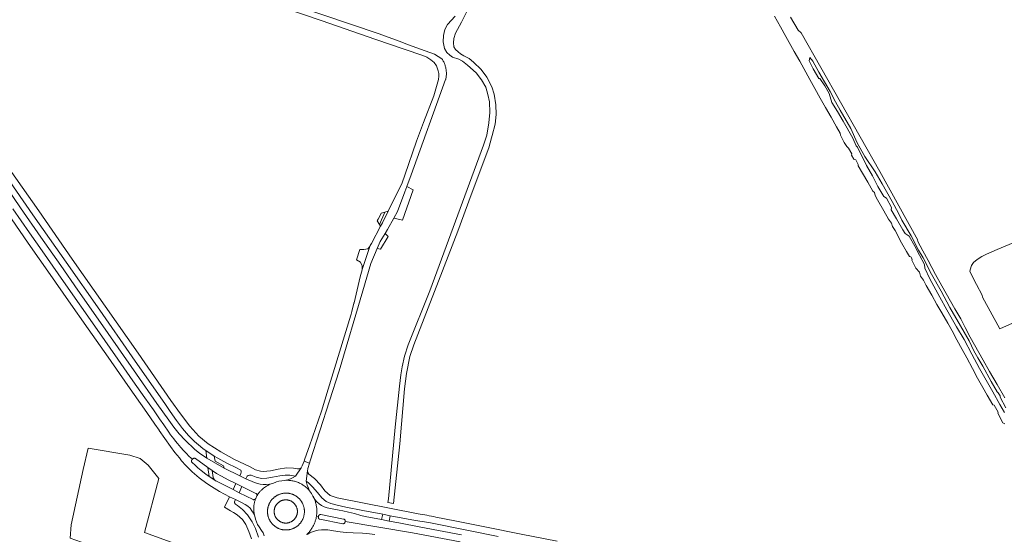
# Model space of a CAD drawing. Extents: x 152825 to 164088, y 457113 to 463005.
# Tile 63 of 256: x 156077 to 156585, y 459518 to 459784. Entities that reach past the tile are written whole.
import ezdxf

# ---------------------------------------------------------------- set-up
doc = ezdxf.new("R2010")
doc.units = 0
doc.header["$LTSCALE"] = 0.5
for name, color, linetype, lineweight in [('B-PV-VH-GESLOTENVERHARDING_ASFALT-GV', 251, 'CONTINUOUS', 18), ('B-PV-VH-HALFVERHARDING-GV', 251, 'CONTINUOUS', 18), ('B-PV-VH-HALFVERHARDING_GRAVEL-GV', 251, 'CONTINUOUS', 18), ('B-PV-VH-HALFVERHARDING_GRIND-GV', 251, 'CONTINUOUS', 18), ('B-PV-VH-ONVERHARD-GV', 251, 'CONTINUOUS', 18), ('B-PV-VH-ONVERHARD_ZAND-GV', 251, 'CONTINUOUS', 18), ('B-PV-VH-OPENVERHARDING_BETONSTRAATSTEEN-GV', 251, 'CONTINUOUS', 18), ('B-PV-VH-OPENVERHARDING_STRAATBAKSTEEN-GV', 251, 'CONTINUOUS', 18)]:
    doc.layers.add(name, color=color, linetype=linetype, lineweight=lineweight)

msp = doc.modelspace()

# ---------------------------------------------------------------- linework, layer by layer
at = {"layer": 'B-PV-VH-GESLOTENVERHARDING_ASFALT-GV', "flags": 128}
for points in [[(156067.002, 459707.826), (156084.156, 459683.436), (156101.234, 459658.868), (156118.548, 459634.129), (156135.363, 459610.001), (156152.44, 459585.529), (156154.831, 459581.904), (156158.148, 459577.286), (156161.261, 459573.151), (156164.37, 459569.537), (156167.527, 459566.382), (156170.531, 459563.743), (156171.943, 459562.638), (156173.283, 459561.651), (156177.662, 459558.803), (156179.417, 459557.809), (156184.166, 459555.193), (156189.1, 459552.721), (156191.035, 459551.799), (156191.389, 459551.528), (156191.538, 459551.097), (156191.522, 459550.583), (156191.36, 459549.887), (156190.806, 459548.669), (156193.985, 459547.149), (156194.525, 459548.412), (156195.12, 459548.909), (156195.791, 459549.055), (156196.581, 459548.946), (156199.167, 459547.92), (156201.925, 459547.336), (156204.672, 459547.462), (156207.746, 459547.89), (156211.52, 459548.708), (156214.209, 459549.064), (156216.612, 459549.023), (156219.546, 459548.524), (156222.363, 459552.7), (156221.46, 459552.195), (156220.513, 459552.232), (156218.436, 459552.605), (156214.962, 459552.803), (156210.62, 459552.125), (156206.627, 459551.26), (156202.855, 459550.857), (156201.44, 459551.084), (156198.98, 459551.816), (156195.727, 459553.434), (156188.138, 459557.113), (156181.064, 459560.995), (156174.552, 459565.133), (156169.765, 459569.181), (156164.968, 459574.263), (156160.143, 459580.691), (156155.253, 459587.533), (156138.341, 459611.942), (156121.394, 459636.164), (156104.421, 459660.56), (156087.094, 459685.391), (156069.938, 459709.93)], [(156073.803, 459686.366), (156082.338, 459674.141), (156088.937, 459664.689), (156099.883, 459649.011), (156117.224, 459624.173), (156127.968, 459608.785), (156135.698, 459597.713), (156141.847, 459588.906), (156146.227, 459582.633), (156149.364, 459578.139), (156151.567, 459574.984), (156154.163, 459571.265), (156155.131, 459569.886), (156155.955, 459568.753), (156156.704, 459567.757), (156157.664, 459566.526), (156158.694, 459565.259), (156159.536, 459564.26), (156160.414, 459563.254), (156161.775, 459561.759), (156163.178, 459560.293), (156164.772, 459558.715), (156166.403, 459557.194), (156166.564, 459557.375), (156166.591, 459557.407), (156166.651, 459557.472), (156166.718, 459557.53), (156166.789, 459557.583), (156166.865, 459557.629), (156166.944, 459557.668), (156167.027, 459557.699), (156167.112, 459557.723), (156167.199, 459557.739), (156167.288, 459557.747), (156167.376, 459557.747), (156167.464, 459557.74), (156167.552, 459557.724), (156167.637, 459557.7), (156167.72, 459557.669), (156167.799, 459557.631), (156167.876, 459557.585), (156167.947, 459557.533), (156174.347, 459552.925), (156176.573, 459551.338), (156178.74, 459549.943), (156181.334, 459548.42), (156184.846, 459546.6), (156188.763, 459544.646), (156191.919, 459543.114), (156199.08, 459539.608), (156199.161, 459539.57), (156199.238, 459539.525), (156199.311, 459539.473), (156199.38, 459539.415), (156199.442, 459539.351), (156199.499, 459539.282), (156199.549, 459539.208), (156199.593, 459539.13), (156199.629, 459539.048), (156199.658, 459538.963), (156199.679, 459538.876), (156199.692, 459538.788), (156199.698, 459538.698), (156199.695, 459538.609), (156199.685, 459538.52), (156199.666, 459538.432), (156199.752, 459538.535), (156199.887, 459538.748), (156199.936, 459538.825), (156200.01, 459538.936), (156200.156, 459539.151), (156200.24, 459539.274), (156200.324, 459539.388), (156200.495, 459539.621), (156200.701, 459539.888), (156200.936, 459540.178), (156201.199, 459540.486), (156201.468, 459540.785), (156201.732, 459541.063), (156201.989, 459541.319), (156202.285, 459541.6), (156202.692, 459541.962), (156203.053, 459542.261), (156203.52, 459542.621), (156204.084, 459543.019), (156204.558, 459543.324), (156205.177, 459543.685), (156205.827, 459544.022), (156206.502, 459544.33), (156206.976, 459544.524), (156207.599, 459544.749), (156206.047, 459544.393), (156204.483, 459544.178), (156202.938, 459544.159), (156201.36, 459544.325), (156199.847, 459544.675), (156198.354, 459545.239), (156193.985, 459547.149), (156190.806, 459548.669), (156182.691, 459552.556), (156173.767, 459557.745), (156170.023, 459560.318), (156167.695, 459562.21), (156162.558, 459566.989), (156159.572, 459570.3), (156156.797, 459573.693), (156154.149, 459577.354), (156148.108, 459586.01), (156137.566, 459601.143), (156128.091, 459614.752), (156117.729, 459629.574), (156107.298, 459644.474), (156098.461, 459657.25), (156088.215, 459671.887), (156077.761, 459686.932), (156070.806, 459697.063)], [(156073.033, 459681.265), (156081.725, 459668.802), (156093.091, 459652.497), (156102.541, 459639.011), (156112.609, 459624.548), (156122.86, 459609.886), (156133.081, 459595.256), (156142.801, 459581.303), (156146.988, 459575.282), (156149.213, 459572.162), (156149.251, 459572.108), (156155.117, 459563.733), (156157.307, 459560.781), (156159.631, 459557.87), (156160.771, 459556.443), (156163.038, 459554.036), (156166.319, 459550.798), (156169.918, 459547.668), (156173.807, 459544.715), (156176.22, 459543.104), (156180.417, 459540.578), (156185.464, 459537.858), (156188.607, 459536.375), (156192.107, 459534.732), (156193.648, 459533.903), (156194.896, 459532.997), (156196.07, 459531.885), (156197.041, 459530.674), (156197.807, 459529.306), (156198.52, 459527.889), (156198.399, 459528.32), (156198.317, 459528.65), (156198.221, 459529.084), (156198.134, 459529.562), (156198.064, 459530.041), (156198.011, 459530.529), (156197.976, 459531.003), (156197.959, 459531.462), (156197.959, 459532.038), (156197.98, 459532.554), (156198.027, 459533.125), (156198.073, 459533.517), (156198.134, 459533.927), (156198.209, 459534.342), (156198.304, 459534.784), (156198.409, 459535.206), (156198.525, 459535.617), (156198.648, 459536.005), (156198.687, 459536.129), (156198.737, 459536.262), (156198.857, 459536.587), (156198.927, 459536.763), (156198.943, 459536.834), (156198.891, 459536.757), (156198.832, 459536.685), (156198.767, 459536.618), (156198.697, 459536.557), (156198.622, 459536.503), (156198.542, 459536.455), (156198.458, 459536.414), (156198.372, 459536.38), (156198.282, 459536.354), (156198.191, 459536.336), (156198.099, 459536.325), (156198.005, 459536.323), (156197.913, 459536.328), (156197.821, 459536.342), (156197.73, 459536.363), (156197.642, 459536.392), (156197.615, 459536.403), (156190.415, 459539.955), (156187.338, 459541.566), (156178.507, 459545.993), (156178.424, 459546.05), (156175.005, 459548.227), (156173.256, 459549.461), (156170.846, 459551.384), (156169.236, 459552.737), (156167.715, 459554.136), (156166.24, 459555.494), (156166.192, 459555.535), (156166.13, 459555.596), (156166.074, 459555.663), (156166.025, 459555.735), (156165.982, 459555.811), (156165.946, 459555.891), (156165.918, 459555.974), (156165.897, 459556.059), (156165.884, 459556.145), (156165.879, 459556.232), (156165.883, 459556.32), (156165.894, 459556.406), (156165.913, 459556.492), (156165.939, 459556.575), (156165.974, 459556.655), (156166.015, 459556.732), (156166.063, 459556.805), (156166.118, 459556.873), (156166.403, 459557.194), (156164.772, 459558.715), (156163.178, 459560.293), (156161.775, 459561.759), (156160.414, 459563.254), (156159.536, 459564.26), (156158.694, 459565.259), (156157.664, 459566.526), (156156.704, 459567.757), (156155.955, 459568.753), (156155.131, 459569.886), (156154.163, 459571.265), (156151.567, 459574.984), (156149.364, 459578.139), (156146.227, 459582.633), (156141.847, 459588.906), (156135.698, 459597.713), (156127.968, 459608.785), (156117.224, 459624.173), (156099.883, 459649.011), (156088.937, 459664.689), (156082.338, 459674.141), (156073.803, 459686.366)], [(156354.418, 459514.915), (156335.909, 459518.557), (156318, 459522.17), (156301.63, 459525.443), (156291.913, 459527.371), (156290.767, 459527.613), (156289.62, 459527.847), (156288.472, 459528.073), (156287.321, 459528.291), (156286.17, 459528.501), (156285.016, 459528.704), (156283.862, 459528.898), (156282.706, 459529.085), (156281.999, 459529.195), (156241.028, 459537.22), (156237.391, 459538.535), (156234.595, 459540.886), (156232.346, 459543.941), (156229.327, 459547.219), (156226.429, 459549.573), (156225.805, 459550.389), (156225.655, 459551.3), (156225.067, 459545.883), (156226.236, 459545.108), (156228.352, 459542.949), (156230.869, 459539.981), (156233.038, 459537.278), (156235.312, 459535.353), (156237.744, 459534.371), (156241.085, 459533.522), (156245.399, 459532.549), (156254.249, 459530.792), (156264.485, 459528.93), (156268.315, 459528.069), (156281.45, 459525.661), (156288.319, 459524.513), (156309.673, 459520.251), (156324.112, 459517.375)], [(156225.248, 459518.348), (156225.533, 459518.615), (156225.826, 459518.903), (156226.015, 459519.096), (156226.266, 459519.364), (156226.518, 459519.646), (156226.753, 459519.921), (156227.022, 459520.252), (156227.308, 459520.624), (156227.576, 459520.994), (156227.852, 459521.398), (156228.08, 459521.755), (156228.326, 459522.162), (156228.547, 459522.555), (156228.749, 459522.936), (156228.942, 459523.326), (156229.138, 459523.751), (156229.325, 459524.191), (156229.47, 459524.557), (156229.606, 459524.929), (156229.75, 459525.353), (156229.886, 459525.796), (156229.994, 459526.184), (156230.107, 459526.639), (156230.216, 459527.139), (156230.33, 459527.77), (156230.375, 459528.07), (156230.425, 459528.458), (156230.474, 459528.939), (156230.506, 459529.366), (156230.53, 459529.914), (156230.535, 459530.417), (156230.522, 459531.002), (156230.495, 459531.486), (156230.454, 459531.973), (156230.399, 459532.444), (156230.334, 459532.898), (156230.267, 459533.288), (156230.155, 459533.841), (156230.04, 459534.328), (156229.913, 459534.801), (156229.773, 459535.263), (156229.631, 459535.692), (156229.505, 459536.04), (156229.335, 459536.476), (156229.197, 459536.803), (156229.026, 459537.185), (156228.894, 459537.462), (156228.735, 459537.78), (156228.513, 459538.197), (156227.692, 459539.524), (156226.796, 459540.845), (156226.577, 459541.107), (156226.347, 459541.369), (156225.996, 459541.745), (156225.629, 459542.114), (156225.289, 459542.434), (156224.891, 459542.783), (156224.5, 459543.104), (156224.05, 459543.447), (156223.553, 459543.796), (156223.123, 459544.074), (156222.754, 459544.297), (156222.405, 459544.495), (156222.009, 459544.706), (156221.537, 459544.937), (156221.001, 459545.175), (156220.557, 459545.354), (156220.053, 459545.538), (156219.568, 459545.695), (156219.077, 459545.837), (156218.635, 459545.949), (156218.196, 459546.046), (156217.599, 459546.157), (156217.05, 459546.237), (156216.543, 459546.293), (156216.056, 459546.33), (156215.464, 459546.353), (156214.909, 459546.354), (156214.48, 459546.341), (156214.027, 459546.314), (156212.447, 459546.136), (156210.979, 459545.921), (156209.787, 459545.573), (156209.042, 459545.28), (156207.599, 459544.749), (156206.976, 459544.524), (156206.502, 459544.33), (156205.827, 459544.022), (156205.177, 459543.685), (156204.558, 459543.324), (156204.084, 459543.019), (156203.52, 459542.621), (156203.053, 459542.261), (156202.692, 459541.962), (156202.285, 459541.6), (156201.989, 459541.319), (156201.732, 459541.063), (156201.468, 459540.785), (156201.199, 459540.486), (156200.936, 459540.178), (156200.701, 459539.888), (156200.495, 459539.621), (156200.324, 459539.388), (156200.24, 459539.274), (156200.156, 459539.151), (156200.01, 459538.936), (156199.936, 459538.825), (156199.887, 459538.748), (156199.752, 459538.535), (156199.666, 459538.432), (156199.64, 459538.347), (156199.612, 459538.277), (156198.989, 459536.915), (156198.943, 459536.834), (156198.927, 459536.763), (156198.857, 459536.587), (156198.737, 459536.262), (156198.687, 459536.129), (156198.648, 459536.005), (156198.525, 459535.617), (156198.409, 459535.206), (156198.304, 459534.784), (156198.209, 459534.342), (156198.134, 459533.927), (156198.073, 459533.517), (156198.027, 459533.125), (156197.98, 459532.554), (156197.959, 459532.038), (156197.959, 459531.462), (156197.976, 459531.003), (156198.011, 459530.529), (156198.064, 459530.041), (156198.134, 459529.562), (156198.221, 459529.084), (156198.317, 459528.65), (156198.399, 459528.32), (156198.52, 459527.889), (156198.976, 459526.331), (156199.413, 459524.845), (156199.986, 459523.474), (156200.746, 459522.291), (156201.952, 459520.508), (156202.775, 459519.202), (156203.437, 459517.727)], [(156305.148, 459518.155), (156284.206, 459522.16), (156272.836, 459524.357), (156267.825, 459525.301), (156263.869, 459526.046), (156255.509, 459527.621), (156253.22, 459528.24), (156249.927, 459529.215), (156246.866, 459529.973), (156243.946, 459530.623), (156242.012, 459530.97), (156237.624, 459531.708), (156235.847, 459532.113), (156234.371, 459532.624), (156232.957, 459533.319), (156231.674, 459534.213), (156230.548, 459535.262), (156229.558, 459536.497), (156228.513, 459538.197), (156228.735, 459537.78), (156228.894, 459537.462), (156229.026, 459537.185), (156229.197, 459536.803), (156229.335, 459536.476), (156229.505, 459536.04), (156229.631, 459535.692), (156229.773, 459535.263), (156229.913, 459534.801), (156230.04, 459534.328), (156230.155, 459533.841), (156230.267, 459533.288), (156230.334, 459532.898), (156230.399, 459532.444), (156230.454, 459531.973), (156230.495, 459531.486), (156230.522, 459531.002), (156230.535, 459530.417), (156230.53, 459529.914), (156230.506, 459529.366), (156230.474, 459528.939), (156230.425, 459528.458), (156230.375, 459528.07), (156230.33, 459527.77), (156231.355, 459527.607), (156231.384, 459527.814), (156231.398, 459527.901), (156231.421, 459527.986), (156231.45, 459528.069), (156231.488, 459528.149), (156231.532, 459528.225), (156231.583, 459528.297), (156231.64, 459528.364), (156231.703, 459528.426), (156231.772, 459528.481), (156231.845, 459528.53), (156231.923, 459528.572), (156232.003, 459528.607), (156232.087, 459528.635), (156232.173, 459528.655), (156232.26, 459528.667), (156232.348, 459528.671), (156232.437, 459528.667), (156232.524, 459528.655), (156232.534, 459528.653), (156244.283, 459526.365), (156244.371, 459526.349), (156244.458, 459526.325), (156244.542, 459526.293), (156244.623, 459526.254), (156244.7, 459526.208), (156244.773, 459526.156), (156244.84, 459526.097), (156244.902, 459526.032), (156244.959, 459525.962), (156245.008, 459525.887), (156245.052, 459525.808), (156245.087, 459525.726), (156245.115, 459525.641), (156245.136, 459525.553), (156245.149, 459525.464), (156245.153, 459525.375), (156245.15, 459525.285), (156245.144, 459525.228), (156245.132, 459525.162), (156279.849, 459519.22), (156304.448, 459514.522)], [(156200.424, 459516.933), (156198.843, 459521.446), (156197.235, 459524.941), (156194.763, 459528.559), (156192.231, 459531.245), (156189.598, 459533.369), (156188.628, 459534.079), (156188.146, 459534.668), (156188.028, 459535.162), (156188.607, 459536.375), (156185.464, 459537.858), (156182.864, 459532.481), (156186.085, 459530.603), (156187.547, 459529.797), (156189.392, 459528.586), (156192.161, 459526.123), (156193.986, 459523.515), (156195.542, 459519.989), (156196.796, 459516.143)], [(156304.448, 459514.522), (156279.849, 459519.22), (156245.132, 459525.162), (156245.061, 459524.781), (156245.043, 459524.694), (156245.017, 459524.609), (156244.984, 459524.526), (156244.944, 459524.447), (156244.896, 459524.372), (156244.843, 459524.301), (156244.782, 459524.236), (156244.717, 459524.176), (156244.646, 459524.122), (156244.571, 459524.075), (156244.491, 459524.035), (156244.409, 459524.002), (156244.323, 459523.977), (156244.236, 459523.959), (156244.148, 459523.95), (156244.059, 459523.948), (156243.97, 459523.955), (156243.919, 459523.962), (156232.13, 459526.237), (156232.045, 459526.25), (156231.961, 459526.271), (156231.88, 459526.3), (156231.801, 459526.337), (156231.727, 459526.38), (156231.656, 459526.43), (156231.591, 459526.486), (156231.531, 459526.548), (156231.477, 459526.616), (156231.429, 459526.688), (156231.389, 459526.764), (156231.356, 459526.844), (156231.33, 459526.926), (156231.312, 459527.01), (156231.301, 459527.096), (156231.299, 459527.182), (156231.305, 459527.269), (156231.318, 459527.353), (156231.319, 459527.356), (156231.355, 459527.607), (156230.33, 459527.77), (156230.216, 459527.139), (156230.107, 459526.639), (156229.994, 459526.184), (156229.886, 459525.796), (156229.75, 459525.353), (156229.606, 459524.929), (156229.47, 459524.557), (156229.325, 459524.191), (156229.138, 459523.751), (156228.942, 459523.326), (156228.749, 459522.936), (156228.547, 459522.555), (156228.326, 459522.162), (156228.08, 459521.755), (156227.852, 459521.398), (156227.576, 459520.994), (156227.308, 459520.624), (156227.022, 459520.252), (156226.753, 459519.921), (156226.518, 459519.646), (156226.266, 459519.364), (156226.015, 459519.096), (156225.826, 459518.903), (156225.533, 459518.615), (156225.248, 459518.348)], [(156225.514, 459518.33), (156226.861, 459519.152), (156228.255, 459519.808), (156229.768, 459520.309), (156231.291, 459520.649), (156232.849, 459520.843), (156234.426, 459520.848), (156236.176, 459520.702), (156239.081, 459520.267), (156242.549, 459519.798), (156245.68, 459519.445), (156249.179, 459519.174), (156254.096, 459519.011), (156256.224, 459518.873), (156260.485, 459518.384)]]:
    msp.add_lwpolyline(points, dxfattribs=at)
for points in [[(156225.655, 459551.3), (156225.905, 459552.21), (156225.949, 459552.369), (156226.781, 459555.209), (156223.961, 459556.234), (156223.005, 459553.897), (156222.363, 459552.7), (156219.546, 459548.524), (156218.296, 459547.751), (156217.032, 459547.12), (156215.55, 459546.621), (156214.027, 459546.314), (156214.48, 459546.341), (156214.909, 459546.354), (156215.464, 459546.353), (156216.056, 459546.33), (156216.543, 459546.293), (156217.05, 459546.237), (156217.599, 459546.157), (156218.196, 459546.046), (156218.635, 459545.949), (156219.077, 459545.837), (156219.568, 459545.695), (156220.053, 459545.538), (156220.557, 459545.354), (156221.001, 459545.175), (156221.537, 459544.937), (156222.009, 459544.706), (156222.405, 459544.495), (156222.754, 459544.297), (156223.123, 459544.074), (156223.553, 459543.796), (156224.05, 459543.447), (156224.5, 459543.104), (156224.891, 459542.783), (156225.289, 459542.434), (156225.629, 459542.114), (156225.996, 459541.745), (156226.347, 459541.369), (156226.577, 459541.107), (156226.796, 459540.845), (156226.161, 459542.279), (156225.515, 459543.809), (156225.067, 459545.883)], [(156191.919, 459543.114), (156188.763, 459544.646), (156187.338, 459541.566), (156190.415, 459539.955)], [(156215.207, 459539.719), (156215.483, 459539.697), (156215.757, 459539.668), (156216.03, 459539.631), (156216.303, 459539.585), (156216.573, 459539.532), (156216.843, 459539.471), (156217.11, 459539.402), (156217.375, 459539.326), (156217.638, 459539.242), (156217.898, 459539.15), (156218.156, 459539.051), (156218.41, 459538.944), (156218.661, 459538.83), (156218.909, 459538.709), (156219.154, 459538.581), (156219.394, 459538.445), (156219.631, 459538.303), (156219.863, 459538.154), (156220.091, 459537.998), (156220.314, 459537.836), (156220.532, 459537.667), (156220.746, 459537.492), (156220.954, 459537.311), (156221.157, 459537.124), (156221.354, 459536.931), (156221.546, 459536.733), (156221.732, 459536.529), (156221.912, 459536.32), (156222.086, 459536.106), (156222.253, 459535.886), (156222.415, 459535.662), (156222.569, 459535.433), (156222.717, 459535.2), (156222.858, 459534.963), (156222.992, 459534.722), (156223.119, 459534.477), (156223.239, 459534.228), (156223.352, 459533.977), (156223.457, 459533.721), (156223.555, 459533.463), (156223.645, 459533.203), (156223.728, 459532.939), (156223.803, 459532.674), (156223.87, 459532.406), (156223.93, 459532.137), (156223.981, 459531.865), (156224.025, 459531.593), (156224.061, 459531.319), (156224.089, 459531.045), (156224.109, 459530.77), (156224.121, 459530.494), (156224.125, 459530.218), (156224.124, 459530.115), (156224.117, 459529.839), (156224.102, 459529.564), (156224.08, 459529.289), (156224.049, 459529.015), (156224.01, 459528.742), (156223.963, 459528.47), (156223.908, 459528.199), (156223.846, 459527.93), (156223.776, 459527.663), (156223.698, 459527.398), (156223.612, 459527.136), (156223.519, 459526.876), (156223.418, 459526.619), (156223.31, 459526.365), (156223.195, 459526.115), (156223.073, 459525.867), (156222.943, 459525.624), (156222.806, 459525.384), (156222.663, 459525.148), (156222.512, 459524.917), (156222.355, 459524.69), (156222.192, 459524.468), (156222.022, 459524.25), (156221.846, 459524.038), (156221.664, 459523.83), (156221.476, 459523.628), (156221.282, 459523.432), (156221.082, 459523.241), (156220.877, 459523.057), (156220.667, 459522.878), (156220.452, 459522.705), (156220.231, 459522.539), (156220.006, 459522.379), (156219.777, 459522.226), (156219.543, 459522.079), (156219.305, 459521.939), (156219.063, 459521.807), (156218.818, 459521.681), (156218.568, 459521.562), (156218.316, 459521.451), (156218.06, 459521.347), (156217.802, 459521.251), (156217.54, 459521.162), (156217.277, 459521.081), (156217.011, 459521.007), (156216.743, 459520.941), (156216.473, 459520.883), (156216.201, 459520.833), (156215.929, 459520.791), (156215.655, 459520.756), (156215.38, 459520.73), (156215.105, 459520.711), (156214.829, 459520.701), (156214.553, 459520.698), (156214.277, 459520.704), (156214.002, 459520.717), (156213.727, 459520.739), (156213.452, 459520.768), (156213.179, 459520.805), (156212.906, 459520.851), (156212.636, 459520.904), (156212.367, 459520.965), (156212.099, 459521.034), (156211.834, 459521.11), (156211.571, 459521.194), (156211.311, 459521.286), (156211.053, 459521.385), (156210.799, 459521.492), (156210.547, 459521.606), (156210.3, 459521.727), (156210.055, 459521.855), (156209.815, 459521.991), (156209.578, 459522.133), (156209.346, 459522.282), (156209.118, 459522.438), (156208.895, 459522.6), (156208.677, 459522.769), (156208.463, 459522.944), (156208.255, 459523.125), (156208.052, 459523.312), (156207.854, 459523.505), (156207.663, 459523.703), (156207.477, 459523.907), (156207.297, 459524.116), (156207.123, 459524.33), (156206.956, 459524.55), (156206.795, 459524.774), (156206.64, 459525.003), (156206.492, 459525.236), (156206.351, 459525.473), (156206.217, 459525.714), (156206.09, 459525.959), (156205.97, 459526.208), (156205.858, 459526.459), (156205.752, 459526.715), (156205.654, 459526.973), (156205.564, 459527.233), (156205.481, 459527.497), (156205.406, 459527.762), (156205.339, 459528.03), (156205.279, 459528.299), (156205.228, 459528.571), (156205.184, 459528.843), (156205.148, 459529.117), (156205.12, 459529.391), (156205.1, 459529.666), (156205.088, 459529.942), (156205.084, 459530.218), (156205.085, 459530.321), (156205.091, 459530.597), (156205.106, 459530.872), (156205.13, 459531.147), (156205.16, 459531.421), (156205.199, 459531.694), (156205.246, 459531.966), (156205.301, 459532.237), (156205.363, 459532.506), (156205.433, 459532.773), (156205.511, 459533.038), (156205.597, 459533.3), (156205.69, 459533.56), (156205.791, 459533.817), (156205.898, 459534.071), (156206.014, 459534.321), (156206.136, 459534.569), (156206.266, 459534.812), (156206.403, 459535.052), (156206.546, 459535.288), (156206.697, 459535.519), (156206.854, 459535.746), (156207.017, 459535.968), (156207.187, 459536.186), (156207.363, 459536.398), (156207.545, 459536.606), (156207.733, 459536.808), (156207.927, 459537.004), (156208.127, 459537.195), (156208.332, 459537.379), (156208.542, 459537.558), (156208.757, 459537.731), (156208.977, 459537.897), (156209.203, 459538.057), (156209.432, 459538.21), (156209.666, 459538.357), (156209.904, 459538.497), (156210.146, 459538.629), (156210.391, 459538.755), (156210.641, 459538.874), (156210.893, 459538.985), (156211.149, 459539.089), (156211.407, 459539.185), (156211.669, 459539.274), (156211.932, 459539.355), (156212.198, 459539.429), (156212.466, 459539.495), (156212.736, 459539.553), (156213.008, 459539.603), (156213.28, 459539.645), (156213.554, 459539.68), (156213.829, 459539.706), (156214.104, 459539.725), (156214.38, 459539.735), (156214.656, 459539.738), (156214.932, 459539.732)]]:
    msp.add_lwpolyline(points, close=True, dxfattribs=at)
at = {"layer": 'B-PV-VH-HALFVERHARDING-GV', "flags": 128}
for points in [[(156466.527, 459785.943), (156469.538, 459780.312), (156472.397, 459775.336), (156476.604, 459767.677), (156479.505, 459762.596), (156484.696, 459753.204), (156487.297, 459748.579), (156490.03, 459743.539), (156492.897, 459738.742), (156495.758, 459733.792), (156498.549, 459728.798), (156500.328, 459725.525), (156500.561, 459724.391), (156502.485, 459720.692), (156503.812, 459718.622), (156504.685, 459717.826), (156506.416, 459714.777), (156506.229, 459714.186), (156507.487, 459712.038), (156508.421, 459711.803), (156509.718, 459709.364), (156509.652, 459708.663), (156511.96, 459704.868), (156514.632, 459700.266), (156517.139, 459695.569), (156518.028, 459694.879), (156518.509, 459693.413), (156519.567, 459691.123), (156522.892, 459685.369), (156525.344, 459681.105), (156526.803, 459679.132), (156527.39, 459677.272), (156528.709, 459675.187), (156532.086, 459668.87), (156534.624, 459664.426), (156536.145, 459661.891), (156536.9, 459661.762), (156537.542, 459660.401), (156537.31, 459659.906), (156539.432, 459655.871), (156541.213, 459653.847), (156541.867, 459651.768), (156543.379, 459649.672), (156544.763, 459646.85), (156547.583, 459641.835), (156550.284, 459637.153), (156552.858, 459632.839), (156555.943, 459627.498), (156558.164, 459623.466), (156560.595, 459618.827), (156563.31, 459613.857), (156565.652, 459609.481), (156568.661, 459604.087), (156571.209, 459599.052), (156573.86, 459594.261), (156576.115, 459590.36), (156579.101, 459585.225), (156579.795, 459585.154), (156581.807, 459581.574), (156581.615, 459581.014), (156584.177, 459576.03), (156585.292, 459575.465)], [(156585.281, 459588.875), (156581.359, 459595.712), (156577.364, 459602.531), (156574.121, 459608.414), (156567.39, 459620.213), (156564.82, 459625.166), (156562.522, 459629.61), (156559.54, 459634.863), (156552.883, 459646.692), (156549.575, 459652.577), (156545.779, 459659.762), (156543.039, 459664.772), (156540.195, 459669.913), (156540.453, 459670.286), (156520.751, 459705.709), (156480.28, 459777.21), (156478.691, 459778.705), (156474.775, 459785.302)], [(156585.083, 459581.29), (156582.701, 459585.436), (156579.172, 459591.994), (156575.646, 459598.064), (156572.259, 459604.075), (156568.255, 459611.375), (156564.263, 459618.935), (156560.417, 459625.573), (156555.408, 459634.255), (156551.743, 459640.909), (156546.59, 459650.269), (156544.082, 459655.774), (156543.799, 459657.687), (156541.218, 459662.493), (156538.798, 459667.257), (156535.911, 459672.355), (156533.814, 459673.681), (156532.688, 459675.554), (156529.395, 459681.337), (156526.668, 459686.013), (156526.804, 459687.18), (156524.317, 459691.891), (156522.875, 459692.855), (156519.887, 459698.014), (156517.091, 459703.455), (156514.036, 459708.86), (156509.302, 459718.253), (156508.6, 459718.888), (156506.864, 459722.88), (156501.961, 459731.754), (156499.013, 459736.632), (156496.087, 459741.279), (156494.707, 459745.947), (156492.48, 459750.008), (156489.863, 459753.715), (156489.391, 459753.676), (156486.541, 459758.704), (156484.348, 459762.758), (156484.699, 459764.51), (156486.223, 459762.679), (156489.39, 459756.99), (156495.254, 459746.939), (156497.914, 459741.75), (156500.37, 459737.303), (156505.887, 459727.961), (156509.156, 459720.428), (156513.078, 459713.54), (156518.482, 459705.525), (156521.982, 459699.311), (156527.236, 459690.193), (156530.538, 459684.21), (156532.253, 459680.661), (156537.036, 459672.563), (156540.701, 459665.077), (156543.123, 459661.134), (156547.458, 459652.671), (156552.504, 459643.892), (156556.852, 459635.574), (156562.352, 459626.096), (156566.913, 459618.255), (156569.329, 459613.165), (156571.407, 459609.529), (156573.898, 459605.262), (156578.185, 459597.326), (156581.333, 459591.959), (156581.906, 459591.429), (156582.799, 459589.859), (156582.845, 459589.185), (156585.835, 459583.753)]]:
    msp.add_lwpolyline(points, dxfattribs=at)
at = {"layer": 'B-PV-VH-HALFVERHARDING_GRAVEL-GV', "flags": 128}
msp.add_lwpolyline([(156596.93, 459672.077), (156581.322, 459665.411), (156575.855, 459663.054), (156573.492, 459661.898), (156570.989, 459660.384), (156569.15, 459658.726), (156568.178, 459657.206), (156567.479, 459654.927), (156567.183, 459654.033), (156570.756, 459647.366), (156573.584, 459641.96), (156573.783, 459640.907), (156582.678, 459624.446), (156589.297, 459627.397)], dxfattribs=at)
at = {"layer": 'B-PV-VH-HALFVERHARDING_GRIND-GV', "flags": 128}
msp.add_lwpolyline([(156265.531, 459684.707), (156263.649, 459684.161), (156263.169, 459683.006), (156262.157, 459681.091), (156261.68, 459680.188), (156262.852, 459678.325)], close=True, dxfattribs=at)
at = {"layer": 'B-PV-VH-ONVERHARD-GV', "flags": 128}
msp.add_lwpolyline([(156194.961, 459493.816), (156197.813, 459493.773), (156198.548, 459497.3), (156198.897, 459500), (156195.097, 459500), (156141.701, 459519.416), (156149.09, 459547.283), (156143.541, 459554.17), (156139.507, 459557.53), (156134.128, 459559.252), (156112.603, 459562.99), (156110.036, 459551.867), (156103.842, 459523.444), (156103.394, 459516.401), (156109.103, 459514.396), (156140.434, 459506.278), (156154.16, 459501.903), (156181.921, 459495.127), (156187.757, 459494.295)], close=True, dxfattribs=at)
at = {"layer": 'B-PV-VH-ONVERHARD_ZAND-GV', "flags": 128}
msp.add_lwpolyline([(156301.822, 459785.822), (156297.923, 459781.501), (156296.567, 459778.959), (156295.804, 459775.993), (156295.634, 459772.689), (156296.398, 459769.27), (156297.493, 459767.112), (156299.128, 459765.809), (156300.526, 459764.778), (156303.665, 459763.67), (156305.299, 459762.774), (156305.553, 459762.591), (156308.283, 459760.616), (156312.679, 459756.692), (156315.466, 459753.043), (156317.668, 459749.225), (156318.733, 459745.431), (156319.486, 459741.603), (156319.737, 459736.208), (156319.298, 459730.812), (156318.105, 459724.538), (156316.43, 459719.31), (156304.414, 459686.553), (156288.743, 459644.187), (156277.597, 459616.283), (156275.71, 459610.373), (156274.578, 459604.903), (156273.883, 459600.789), (156273.129, 459594.879), (156270.99, 459573.851), (156267.411, 459536.777), (156267.201, 459534.92), (156270.121, 459534.414), (156273.367, 459565.211), (156275.763, 459593.552), (156276.762, 459601.386), (156278.453, 459610.219), (156280.614, 459616.256), (156293.215, 459649.129), (156303.297, 459674.909), (156310.178, 459693.613), (156319.134, 459717.958), (156320.652, 459723.151), (156320.989, 459724.305), (156322.449, 459730.142), (156322.987, 459735.211), (156322.833, 459740.05), (156321.911, 459745.656), (156320.759, 459749.42), (156318.146, 459754.489), (156315.225, 459758.359), (156311.372, 459762.162), (156309.013, 459764.087), (156306.34, 459765.499), (156304.573, 459766.433), (156303.343, 459767.396), (156301.975, 459768.637), (156301.154, 459769.983), (156300.935, 459772.095), (156301.203, 459774.345), (156302.007, 459777.184), (156305.062, 459782.862), (156307.957, 459788.273)], dxfattribs=at)
msp.add_lwpolyline([(156254.068, 459655.687), (156257.858, 459666.936), (156256.746, 459665.786), (156254.687, 459665.383), (156252.78, 459665.425), (156250.926, 459660.097), (156253.074, 459658.966), (156253.875, 459657.021), (156253.874, 459654.972)], close=True, dxfattribs=at)
at = {"layer": 'B-PV-VH-OPENVERHARDING_BETONSTRAATSTEEN-GV', "flags": 128}
msp.add_lwpolyline([(156204.395, 459793.358), (156232.716, 459783.596), (156260.873, 459773.763), (156275.632, 459768.878), (156285.25, 459765.513), (156287.174, 459764.655), (156289.372, 459763.292), (156291.015, 459761.933), (156292.17, 459760.217), (156293.044, 459757.751), (156293.388, 459756.316), (156293.45, 459754.898), (156293.232, 459753.275), (156290.827, 459744.849), (156285.502, 459730.963), (156281.903, 459721.36), (156275.908, 459703.818), (156274.449, 459699.862), (156267.303, 459685.221), (156264.379, 459679.23), (156263.411, 459677.437), (156258.643, 459668.6), (156258.045, 459667.491), (156257.858, 459666.936), (156254.068, 459655.687), (156253.874, 459654.972), (156252.871, 459651.271), (156249.708, 459638.023), (156249.653, 459637.796), (156248.617, 459633.457), (156248.246, 459632.119), (156248.094, 459631.622), (156236.373, 459593.349), (156232.919, 459582.072), (156226.726, 459564.065), (156224.416, 459557.347), (156223.961, 459556.234), (156226.781, 459555.209), (156227.128, 459556.394), (156242.118, 459602.775), (156254.304, 459644.21), (156258.429, 459658.236), (156261.703, 459665.964), (156263.242, 459669.598), (156265.698, 459673.693), (156266.953, 459675.786), (156270.149, 459681.668), (156272.045, 459685.157), (156275.921, 459695.307), (156276.865, 459697.905), (156279.092, 459704.034), (156296.957, 459753.195), (156296.97, 459753.247), (156297.068, 459753.699), (156297.151, 459754.154), (156297.218, 459754.611), (156297.269, 459755.071), (156297.305, 459755.532), (156297.324, 459755.995), (156297.328, 459756.457), (156297.315, 459756.92), (156297.286, 459757.381), (156297.242, 459757.842), (156297.181, 459758.3), (156297.105, 459758.756), (156297.013, 459759.21), (156296.905, 459759.66), (156296.782, 459760.106), (156296.644, 459760.547), (156296.49, 459760.983), (156296.321, 459761.414), (156296.138, 459761.839), (156295.94, 459762.257), (156295.727, 459762.668), (156295.501, 459763.071), (156295.261, 459763.466), (156295.007, 459763.853), (156291.194, 459766.258), (156277.34, 459771.311), (156274.295, 459772.421), (156262.587, 459776.691), (156202.96, 459797.138)], dxfattribs=at)
for points in [[(156280.284, 459696.34), (156276.865, 459697.905), (156275.921, 459695.307), (156272.045, 459685.157), (156270.149, 459681.668), (156274.713, 459680.598)], [(156267.25, 459672.191), (156265.698, 459673.693), (156263.242, 459669.598), (156261.703, 459665.964), (156263.3, 459665.579)], [(156177.662, 459558.803), (156173.283, 459561.651), (156173.767, 459557.745), (156182.691, 459552.556), (156182.459, 459553.892), (156178.024, 459556.298)], [(156167.464, 459557.74), (156167.376, 459557.747), (156167.288, 459557.747), (156167.199, 459557.739), (156167.112, 459557.723), (156167.027, 459557.699), (156166.944, 459557.668), (156166.865, 459557.629), (156166.789, 459557.583), (156166.718, 459557.53), (156166.651, 459557.472), (156166.591, 459557.407), (156166.564, 459557.375), (156166.403, 459557.194), (156166.118, 459556.873), (156166.063, 459556.805), (156166.015, 459556.732), (156165.974, 459556.655), (156165.939, 459556.575), (156165.913, 459556.492), (156165.894, 459556.406), (156165.883, 459556.32), (156165.879, 459556.232), (156165.884, 459556.145), (156165.897, 459556.059), (156165.918, 459555.974), (156165.946, 459555.891), (156165.982, 459555.811), (156166.025, 459555.735), (156166.074, 459555.663), (156166.13, 459555.596), (156166.192, 459555.535), (156166.24, 459555.494), (156167.715, 459554.136), (156169.236, 459552.737), (156170.846, 459551.384), (156173.256, 459549.461), (156175.005, 459548.227), (156174.347, 459552.925), (156167.947, 459557.533), (156167.876, 459557.585), (156167.799, 459557.631), (156167.72, 459557.669), (156167.637, 459557.7), (156167.552, 459557.724)], [(156176.573, 459551.338), (156174.347, 459552.925), (156175.005, 459548.227), (156178.424, 459546.05), (156178.284, 459546.153), (156178.15, 459546.262), (156178.02, 459546.378), (156177.896, 459546.499), (156177.778, 459546.626), (156177.666, 459546.758), (156177.56, 459546.896), (156177.46, 459547.038), (156177.367, 459547.184), (156177.281, 459547.335), (156177.202, 459547.489), (156177.13, 459547.647), (156177.066, 459547.808)], [(156178.74, 459549.943), (156176.573, 459551.338), (156177.066, 459547.808), (156177.13, 459547.647), (156177.202, 459547.489), (156177.281, 459547.335), (156177.367, 459547.184), (156177.46, 459547.038), (156177.56, 459546.896), (156177.666, 459546.758), (156177.778, 459546.626), (156177.896, 459546.499), (156178.02, 459546.378), (156178.15, 459546.262), (156178.284, 459546.153), (156178.424, 459546.05), (156178.507, 459545.993), (156187.338, 459541.566), (156188.763, 459544.646), (156184.846, 459546.6), (156181.334, 459548.42)], [(156199.08, 459539.608), (156191.919, 459543.114), (156190.415, 459539.955), (156197.615, 459536.403), (156197.642, 459536.392), (156197.73, 459536.363), (156197.821, 459536.342), (156197.913, 459536.328), (156198.005, 459536.323), (156198.099, 459536.325), (156198.191, 459536.336), (156198.282, 459536.354), (156198.372, 459536.38), (156198.458, 459536.414), (156198.542, 459536.455), (156198.622, 459536.503), (156198.697, 459536.557), (156198.767, 459536.618), (156198.832, 459536.685), (156198.891, 459536.757), (156198.943, 459536.834), (156198.989, 459536.915), (156199.612, 459538.277), (156199.64, 459538.347), (156199.666, 459538.432), (156199.685, 459538.52), (156199.695, 459538.609), (156199.698, 459538.698), (156199.692, 459538.788), (156199.679, 459538.876), (156199.658, 459538.963), (156199.629, 459539.048), (156199.593, 459539.13), (156199.549, 459539.208), (156199.499, 459539.282), (156199.442, 459539.351), (156199.38, 459539.415), (156199.311, 459539.473), (156199.238, 459539.525), (156199.161, 459539.57)], [(156214.932, 459539.732), (156214.656, 459539.738), (156214.38, 459539.735), (156214.104, 459539.725), (156213.829, 459539.706), (156213.554, 459539.68), (156213.28, 459539.645), (156213.008, 459539.603), (156212.736, 459539.553), (156212.466, 459539.495), (156212.198, 459539.429), (156211.932, 459539.355), (156211.669, 459539.274), (156211.407, 459539.185), (156211.149, 459539.089), (156210.893, 459538.985), (156210.641, 459538.874), (156210.391, 459538.755), (156210.146, 459538.629), (156209.904, 459538.497), (156209.666, 459538.357), (156209.432, 459538.21), (156209.203, 459538.057), (156208.977, 459537.897), (156208.757, 459537.731), (156208.542, 459537.558), (156208.332, 459537.379), (156208.127, 459537.195), (156207.927, 459537.004), (156207.733, 459536.808), (156207.545, 459536.606), (156207.363, 459536.398), (156207.187, 459536.186), (156207.017, 459535.968), (156206.854, 459535.746), (156206.697, 459535.519), (156206.546, 459535.288), (156206.403, 459535.052), (156206.266, 459534.812), (156206.136, 459534.569), (156206.014, 459534.321), (156205.898, 459534.071), (156205.791, 459533.817), (156205.69, 459533.56), (156205.597, 459533.3), (156205.511, 459533.038), (156205.433, 459532.773), (156205.363, 459532.506), (156205.301, 459532.237), (156205.246, 459531.966), (156205.199, 459531.694), (156205.16, 459531.421), (156205.13, 459531.147), (156205.106, 459530.872), (156205.091, 459530.597), (156205.085, 459530.321), (156205.084, 459530.218), (156205.088, 459529.942), (156205.1, 459529.666), (156205.12, 459529.391), (156205.148, 459529.117), (156205.184, 459528.843), (156205.228, 459528.571), (156205.279, 459528.299), (156205.339, 459528.03), (156205.406, 459527.762), (156205.481, 459527.497), (156205.564, 459527.233), (156205.654, 459526.973), (156205.752, 459526.715), (156205.858, 459526.459), (156205.97, 459526.208), (156206.09, 459525.959), (156206.217, 459525.714), (156206.351, 459525.473), (156206.492, 459525.236), (156206.64, 459525.003), (156206.795, 459524.774), (156206.956, 459524.55), (156207.123, 459524.33), (156207.297, 459524.116), (156207.477, 459523.907), (156207.663, 459523.703), (156207.854, 459523.505), (156208.052, 459523.312), (156208.255, 459523.125), (156208.463, 459522.944), (156208.677, 459522.769), (156208.895, 459522.6), (156209.118, 459522.438), (156209.346, 459522.282), (156209.578, 459522.133), (156209.815, 459521.991), (156210.055, 459521.855), (156210.3, 459521.727), (156210.547, 459521.606), (156210.799, 459521.492), (156211.053, 459521.385), (156211.311, 459521.286), (156211.571, 459521.194), (156211.834, 459521.11), (156212.099, 459521.034), (156212.367, 459520.965), (156212.636, 459520.904), (156212.906, 459520.851), (156213.179, 459520.805), (156213.452, 459520.768), (156213.727, 459520.739), (156214.002, 459520.717), (156214.277, 459520.704), (156214.553, 459520.698), (156214.829, 459520.701), (156215.105, 459520.711), (156215.38, 459520.73), (156215.655, 459520.756), (156215.929, 459520.791), (156216.201, 459520.833), (156216.473, 459520.883), (156216.743, 459520.941), (156217.011, 459521.007), (156217.277, 459521.081), (156217.54, 459521.162), (156217.802, 459521.251), (156218.06, 459521.347), (156218.316, 459521.451), (156218.568, 459521.562), (156218.818, 459521.681), (156219.063, 459521.807), (156219.305, 459521.939), (156219.543, 459522.079), (156219.777, 459522.226), (156220.006, 459522.379), (156220.231, 459522.539), (156220.452, 459522.705), (156220.667, 459522.878), (156220.877, 459523.057), (156221.082, 459523.241), (156221.282, 459523.432), (156221.476, 459523.628), (156221.664, 459523.83), (156221.846, 459524.038), (156222.022, 459524.25), (156222.192, 459524.468), (156222.355, 459524.69), (156222.512, 459524.917), (156222.663, 459525.148), (156222.806, 459525.384), (156222.943, 459525.624), (156223.073, 459525.867), (156223.195, 459526.115), (156223.31, 459526.365), (156223.418, 459526.619), (156223.519, 459526.876), (156223.612, 459527.136), (156223.698, 459527.398), (156223.776, 459527.663), (156223.846, 459527.93), (156223.908, 459528.199), (156223.963, 459528.47), (156224.01, 459528.742), (156224.049, 459529.015), (156224.08, 459529.289), (156224.102, 459529.564), (156224.117, 459529.839), (156224.124, 459530.115), (156224.125, 459530.218), (156224.121, 459530.494), (156224.109, 459530.77), (156224.089, 459531.045), (156224.061, 459531.319), (156224.025, 459531.593), (156223.981, 459531.865), (156223.93, 459532.137), (156223.87, 459532.406), (156223.803, 459532.674), (156223.728, 459532.939), (156223.645, 459533.203), (156223.555, 459533.463), (156223.457, 459533.721), (156223.352, 459533.977), (156223.239, 459534.228), (156223.119, 459534.477), (156222.992, 459534.722), (156222.858, 459534.963), (156222.717, 459535.2), (156222.569, 459535.433), (156222.415, 459535.662), (156222.253, 459535.886), (156222.086, 459536.106), (156221.912, 459536.32), (156221.732, 459536.529), (156221.546, 459536.733), (156221.354, 459536.931), (156221.157, 459537.124), (156220.954, 459537.311), (156220.746, 459537.492), (156220.532, 459537.667), (156220.314, 459537.836), (156220.091, 459537.998), (156219.863, 459538.154), (156219.631, 459538.303), (156219.394, 459538.445), (156219.154, 459538.581), (156218.909, 459538.709), (156218.661, 459538.83), (156218.41, 459538.944), (156218.156, 459539.051), (156217.898, 459539.15), (156217.638, 459539.242), (156217.375, 459539.326), (156217.11, 459539.402), (156216.843, 459539.471), (156216.573, 459539.532), (156216.303, 459539.585), (156216.03, 459539.631), (156215.757, 459539.668), (156215.483, 459539.697), (156215.207, 459539.719)], [(156214.298, 459536.259), (156214.517, 459536.263), (156214.736, 459536.259), (156214.955, 459536.247), (156215.173, 459536.227), (156215.39, 459536.199), (156215.606, 459536.163), (156215.821, 459536.119), (156216.034, 459536.067), (156216.245, 459536.008), (156216.453, 459535.941), (156216.659, 459535.867), (156216.862, 459535.785), (156217.062, 459535.695), (156217.259, 459535.599), (156217.452, 459535.495), (156217.641, 459535.384), (156217.826, 459535.266), (156218.006, 459535.142), (156218.182, 459535.012), (156218.353, 459534.874), (156218.519, 459534.731), (156218.679, 459534.582), (156218.834, 459534.427), (156218.983, 459534.267), (156219.126, 459534.101), (156219.263, 459533.93), (156219.394, 459533.754), (156219.518, 459533.574), (156219.635, 459533.389), (156219.746, 459533.2), (156219.85, 459533.007), (156219.946, 459532.81), (156220.036, 459532.61), (156220.117, 459532.407), (156220.192, 459532.201), (156220.259, 459531.993), (156220.318, 459531.782), (156220.37, 459531.569), (156220.413, 459531.354), (156220.449, 459531.138), (156220.477, 459530.921), (156220.497, 459530.703), (156220.509, 459530.484), (156220.513, 459530.265), (156220.513, 459530.26), (156220.509, 459530.041), (156220.497, 459529.823), (156220.477, 459529.605), (156220.448, 459529.387), (156220.413, 459529.171), (156220.369, 459528.957), (156220.317, 459528.744), (156220.258, 459528.533), (156220.19, 459528.325), (156220.116, 459528.119), (156220.034, 459527.916), (156219.944, 459527.716), (156219.848, 459527.519), (156219.744, 459527.326), (156219.633, 459527.137), (156219.515, 459526.952), (156219.391, 459526.772), (156219.26, 459526.596), (156219.123, 459526.426), (156218.98, 459526.26), (156218.831, 459526.1), (156218.676, 459525.945), (156218.515, 459525.796), (156218.349, 459525.653), (156218.178, 459525.516), (156218.002, 459525.385), (156217.822, 459525.261), (156217.637, 459525.144), (156217.448, 459525.033), (156217.255, 459524.929), (156217.058, 459524.833), (156216.858, 459524.744), (156216.655, 459524.662), (156216.449, 459524.587), (156216.24, 459524.521), (156216.03, 459524.461), (156215.817, 459524.41), (156215.602, 459524.366), (156215.386, 459524.331), (156215.169, 459524.303), (156214.951, 459524.283), (156214.732, 459524.271), (156214.513, 459524.267), (156214.294, 459524.271), (156214.075, 459524.283), (156213.857, 459524.303), (156213.64, 459524.331), (156213.424, 459524.367), (156213.209, 459524.411), (156212.996, 459524.462), (156212.785, 459524.522), (156212.577, 459524.589), (156212.371, 459524.663), (156212.168, 459524.745), (156211.968, 459524.835), (156211.771, 459524.931), (156211.578, 459525.035), (156211.389, 459525.146), (156211.204, 459525.264), (156211.024, 459525.388), (156210.848, 459525.518), (156210.677, 459525.655), (156210.512, 459525.799), (156210.351, 459525.948), (156210.196, 459526.103), (156210.047, 459526.263), (156209.904, 459526.429), (156209.767, 459526.6), (156209.636, 459526.776), (156209.512, 459526.956), (156209.395, 459527.141), (156209.284, 459527.33), (156209.18, 459527.523), (156209.084, 459527.72), (156208.995, 459527.92), (156208.913, 459528.123), (156208.838, 459528.329), (156208.771, 459528.537), (156208.712, 459528.748), (156208.66, 459528.961), (156208.617, 459529.176), (156208.581, 459529.392), (156208.553, 459529.609), (156208.533, 459529.827), (156208.521, 459530.046), (156208.517, 459530.265), (156208.517, 459530.269), (156208.521, 459530.488), (156208.533, 459530.707), (156208.554, 459530.925), (156208.582, 459531.143), (156208.617, 459531.359), (156208.661, 459531.573), (156208.713, 459531.786), (156208.773, 459531.997), (156208.84, 459532.205), (156208.914, 459532.411), (156208.996, 459532.615), (156209.086, 459532.814), (156209.183, 459533.011), (156209.286, 459533.204), (156209.397, 459533.393), (156209.515, 459533.578), (156209.639, 459533.758), (156209.77, 459533.934), (156209.907, 459534.104), (156210.05, 459534.27), (156210.199, 459534.431), (156210.354, 459534.585), (156210.515, 459534.734), (156210.681, 459534.877), (156210.852, 459535.014), (156211.028, 459535.145), (156211.208, 459535.269), (156211.393, 459535.386), (156211.582, 459535.497), (156211.775, 459535.601), (156211.972, 459535.697), (156212.172, 459535.786), (156212.375, 459535.868), (156212.581, 459535.943), (156212.79, 459536.01), (156213, 459536.069), (156213.213, 459536.12), (156213.428, 459536.164), (156213.644, 459536.199), (156213.861, 459536.227), (156214.08, 459536.247)], [(156232.437, 459528.667), (156232.348, 459528.671), (156232.26, 459528.667), (156232.173, 459528.655), (156232.087, 459528.635), (156232.003, 459528.607), (156231.923, 459528.572), (156231.845, 459528.53), (156231.772, 459528.481), (156231.703, 459528.426), (156231.64, 459528.364), (156231.583, 459528.297), (156231.532, 459528.225), (156231.488, 459528.149), (156231.45, 459528.069), (156231.421, 459527.986), (156231.398, 459527.901), (156231.384, 459527.814), (156231.355, 459527.607), (156231.319, 459527.356), (156231.318, 459527.353), (156231.305, 459527.269), (156231.299, 459527.182), (156231.301, 459527.096), (156231.312, 459527.01), (156231.33, 459526.926), (156231.356, 459526.844), (156231.389, 459526.764), (156231.429, 459526.688), (156231.477, 459526.616), (156231.531, 459526.548), (156231.591, 459526.486), (156231.656, 459526.43), (156231.727, 459526.38), (156231.801, 459526.337), (156231.88, 459526.3), (156231.961, 459526.271), (156232.045, 459526.25), (156232.13, 459526.237), (156243.919, 459523.962), (156243.97, 459523.955), (156244.059, 459523.948), (156244.148, 459523.95), (156244.236, 459523.959), (156244.323, 459523.977), (156244.409, 459524.002), (156244.491, 459524.035), (156244.571, 459524.075), (156244.646, 459524.122), (156244.717, 459524.176), (156244.782, 459524.236), (156244.843, 459524.301), (156244.896, 459524.372), (156244.944, 459524.447), (156244.984, 459524.526), (156245.017, 459524.609), (156245.043, 459524.694), (156245.061, 459524.781), (156245.132, 459525.162), (156245.144, 459525.228), (156245.15, 459525.285), (156245.153, 459525.375), (156245.149, 459525.464), (156245.136, 459525.553), (156245.115, 459525.641), (156245.087, 459525.726), (156245.052, 459525.808), (156245.008, 459525.887), (156244.959, 459525.962), (156244.902, 459526.032), (156244.84, 459526.097), (156244.773, 459526.156), (156244.7, 459526.208), (156244.623, 459526.254), (156244.542, 459526.293), (156244.458, 459526.325), (156244.371, 459526.349), (156244.283, 459526.365), (156232.534, 459528.653), (156232.524, 459528.655)], [(156268.315, 459528.069), (156264.485, 459528.93), (156263.869, 459526.046), (156267.825, 459525.301)]]:
    msp.add_lwpolyline(points, close=True, dxfattribs=at)
at = {"layer": 'B-PV-VH-OPENVERHARDING_STRAATBAKSTEEN-GV', "flags": 128}
msp.add_lwpolyline([(156267.303, 459685.221), (156265.531, 459684.707), (156262.852, 459678.325), (156263.411, 459677.437), (156264.379, 459679.23)], close=True, dxfattribs=at)

doc.saveas('drawing.dxf')
